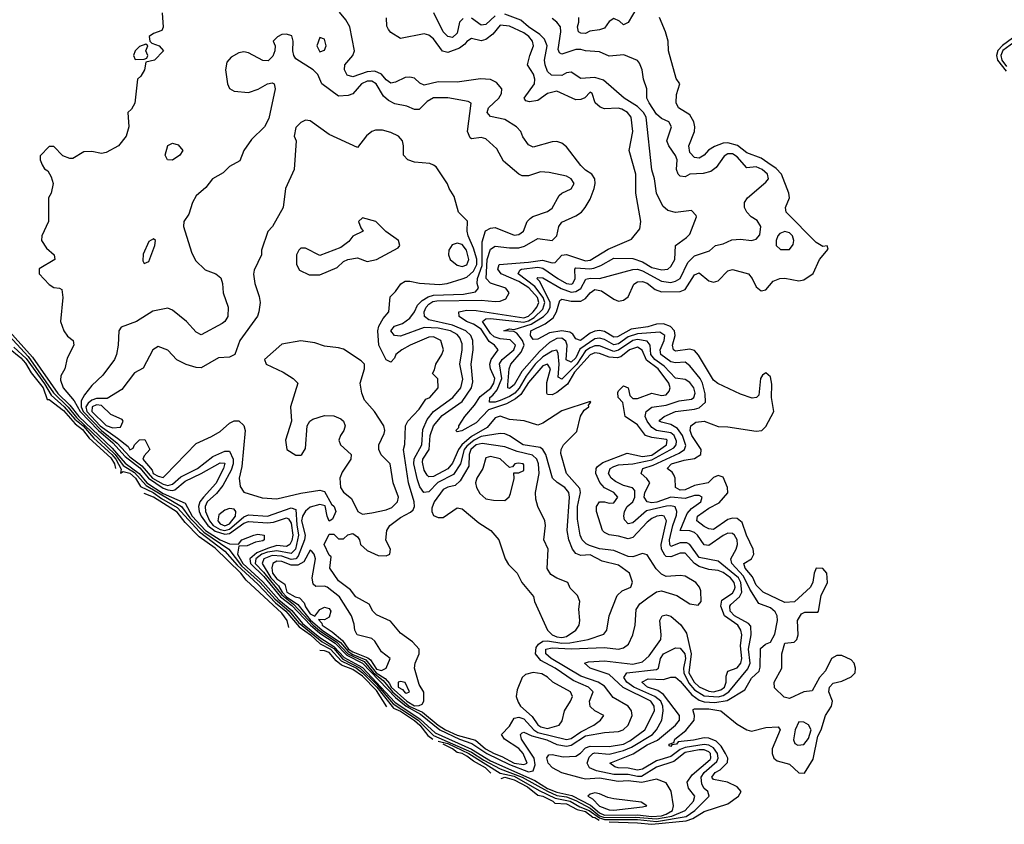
# Model space of a CAD drawing. Header units: inches. Extents: x 2601469 to 2753575, y 449403 to 582909.
# Tile 4 of 256: x 2634426 to 2638575, y 462692 to 466081. Entities that reach past the tile are written whole.
import ezdxf

# ---------------------------------------------------------------- set-up
doc = ezdxf.new("R2010")
doc.units = ezdxf.units.IN
doc.header["$MEASUREMENT"] = 0
doc.layers.add('C6436', color=7, linetype='Continuous')

msp = doc.modelspace()

# ---------------------------------------------------------------- linework, layer by layer
at = {"layer": 'C6436', "color": 4}
for points, elevation in [([(2637026.4, 466130), (2636990, 466069), (2636970, 466059), (2636953.8, 466073.8), (2636930, 466086), (2636910, 466072.7), (2636890, 466045.2), (2636870, 466037.6), (2636828.1, 466031.9), (2636810, 466022.7), (2636790, 466023.7), (2636781.2, 466030), (2636777.2, 466050), (2636782.7, 466070), (2636782, 466090)], 4), ([(2634366.1, 464766.1), (2634461.6, 464661.6), (2634568.6, 464508.6), (2634630, 464448.9), (2634665.6, 464405.6), (2634828, 464250), (2634862.5, 464202.5), (2634910, 464173.7), (2634958.8, 464118.8), (2635107.3, 464030), (2635142.9, 463982.9), (2635201.8, 463921.8), (2635306.9, 463850), (2635360.8, 463780.8), (2635439.7, 463710), (2635501.3, 463641.3), (2635561.4, 463590), (2635601.4, 463541.4), (2635700.5, 463460.5), (2635750, 463432.1), (2635787.7, 463387.7), (2635860.4, 463350), (2635930, 463282.3), (2636000, 463200), (2636104.9, 463130), (2636170, 463065.3), (2636330, 462996.3), (2636382.1, 462962.1), (2636450, 462925.6), (2636543.1, 462890), (2636650, 462831.2), (2636690, 462813.7), (2636730, 462807.2), (2636770, 462791.7), (2636830, 462760.6), (2636870, 462728.1), (2636890, 462721), (2637021.5, 462721.5), (2637110, 462714.4), (2637173.6, 462726.4), (2637230, 462749.4), (2637265.1, 462790), (2637271.1, 462810), (2637244.1, 462844.1), (2637239.5, 462870), (2637260.2, 462899.8), (2637335.3, 462964.7), (2637339, 462970), (2637337.3, 462990), (2637330, 462997.7), (2637310, 463005.6), (2637290, 463005.8), (2637230, 462994.5), (2637183.3, 462956.7), (2637110, 462932.5), (2637046.3, 462893.7), (2637030, 462893), (2636990, 462902), (2636930, 462902), (2636856.5, 462916.5), (2636827.3, 462930), (2636816.9, 462950), (2636825.3, 462974.7), (2636840.9, 462990), (2636850, 462992.7), (2636910, 462987.2), (2636970, 463002.4), (2637003.8, 463016.2), (2637092.1, 463070), (2637109.8, 463090), (2637132.3, 463130), (2637138, 463170), (2637136.5, 463190), (2637128, 463210), (2637102.3, 463230), (2637013.5, 463270), (2636984.2, 463290), (2636972.4, 463310), (2636984.5, 463330), (2637110, 463344), (2637118, 463350), (2637126.2, 463390), (2637138.7, 463410), (2637190, 463435.3), (2637210, 463433.4), (2637229.4, 463409.4), (2637231.8, 463390), (2637222.8, 463350), (2637224.1, 463330), (2637245.7, 463285.7), (2637270, 463258.3), (2637310, 463232.8), (2637370, 463228.4), (2637390, 463234), (2637414.4, 463250), (2637493.9, 463346.1), (2637503.7, 463370), (2637497.8, 463430), (2637508.7, 463490), (2637507, 463527), (2637497.3, 463537.3), (2637438.7, 463570), (2637420.3, 463590), (2637418.4, 463610), (2637422.6, 463617.4), (2637459.2, 463650), (2637469.8, 463670), (2637464.7, 463710), (2637454.5, 463730), (2637370, 463799.8), (2637290, 463815.6), (2637250.6, 463870.6), (2637237.5, 463877.5), (2637210, 463876.8), (2637170, 463862), (2637165.1, 463870), (2637164.8, 463890), (2637178.5, 463950), (2637194.1, 463994.1), (2637195.6, 464010), (2637188.5, 464028.4), (2637170, 464033.8), (2637151.8, 464031.8), (2637067.3, 464012.7), (2637010, 463961.3), (2636990, 463957), (2636974.9, 463974.9), (2636971.5, 463990), (2636974.3, 464010), (2636986.6, 464030), (2637010, 464050.5), (2637018.7, 464070), (2637017.8, 464097.8), (2637008.6, 464108.6), (2636970, 464118.9), (2636936.3, 464136.3), (2636918.9, 464150), (2636907.1, 464170), (2636914.3, 464190), (2636930, 464199.3), (2636950, 464206.2), (2637010.2, 464210.2), (2637090, 464226.5), (2637182.9, 464277.1), (2637192.7, 464290), (2637194.4, 464305.6), (2637184.5, 464330), (2637170, 464340.6), (2637110, 464350.7), (2637090, 464362.8), (2637069.8, 464390), (2637061.7, 464410), (2637066, 464430), (2637090, 464448.9), (2637150, 464457.2), (2637204.5, 464475.5), (2637257, 464483), (2637267.6, 464490), (2637272.6, 464507.4), (2637266.2, 464530), (2637250, 464552.6), (2637230, 464565.4), (2637190, 464571.3), (2637141.2, 464621.2), (2637102.4, 464650), (2637086, 464670), (2637082.4, 464710), (2637070, 464726.9), (2637030, 464733.6), (2637010, 464729.1), (2636950, 464689.1), (2636930, 464683.4), (2636870, 464707.3), (2636850, 464707.6), (2636830, 464699.2), (2636810, 464685.5), (2636774, 464630), (2636710, 464566.4), (2636695.6, 464575.6), (2636699.8, 464630), (2636695.3, 464675.3), (2636690, 464689.3), (2636670, 464684.4), (2636630, 464660.2), (2636598.4, 464630), (2636560.4, 464579.6), (2636531.2, 464528.8), (2636511.9, 464508.1), (2636490, 464493.2), (2636450, 464476.2), (2636429.9, 464469.9), (2636406, 464470), (2636406.6, 464490), (2636420.2, 464499.8), (2636437.7, 464522.3), (2636457.2, 464570), (2636448.4, 464631.6), (2636458.5, 464650), (2636508.5, 464690), (2636515.5, 464710), (2636492.7, 464732.7), (2636450, 464737.2), (2636424.9, 464744.9), (2636410, 464759.3), (2636376.3, 464810), (2636390, 464820.9), (2636410, 464822.5), (2636550, 464806.9), (2636570, 464812.1), (2636593.5, 464826.5), (2636630, 464861.2), (2636638.5, 464890), (2636631.6, 464910), (2636596.8, 464956.8), (2636526, 465010), (2636534.1, 465025.8), (2636541.2, 465030), (2636610, 465038), (2636630, 465034.5), (2636693.4, 464990), (2636730, 464969.4), (2636750, 464966.5), (2636756.3, 464970), (2636767.4, 464990), (2636766, 465030), (2636770, 465034.9), (2636829, 465031), (2636845.9, 465034.1), (2636874.7, 465045.3), (2636930, 465076.9), (2637010, 465074.2), (2637050, 465060.6), (2637090, 465036.8), (2637132.3, 465027.7), (2637157.2, 465030), (2637170, 465040.7), (2637187, 465070), (2637189.2, 465130), (2637236.6, 465163.4), (2637250, 465178), (2637278, 465250), (2637276.4, 465256.4), (2637256.4, 465276.4), (2637190, 465269.2), (2637157.5, 465277.5), (2637135.6, 465295.6), (2637109.6, 465350), (2637100.9, 465410), (2637090, 465448), (2637066.2, 465670), (2637054.5, 465690), (2637030, 465714.7), (2636972.7, 465750), (2636885.6, 465825.6), (2636850, 465836.9), (2636790, 465832.3), (2636750, 465859), (2636730, 465857.2), (2636710, 465845.1), (2636666.5, 465846.5), (2636650, 465862.7), (2636640.5, 465890), (2636637.7, 465910), (2636648.3, 465970), (2636638, 465998), (2636618, 466018), (2636569.7, 466050), (2636537.9, 466077.9), (2636470, 466103.8)], 12), ([(2634370, 464781.4), (2634479.9, 464659.9), (2634586.1, 464506.1), (2634636.5, 464456.5), (2634674.4, 464410), (2634815.6, 464275.6), (2634870, 464212.4), (2634929, 464170), (2634962.1, 464130), (2635030, 464084.9), (2635123.8, 464043.8), (2635152.1, 463990), (2635208.8, 463928.8), (2635270, 463890.7), (2635310, 463873.4), (2635347.7, 463872.3), (2635362, 463890), (2635413.2, 463910), (2635430, 463913.8), (2635456, 463910), (2635455.5, 463890), (2635450, 463886.2), (2635420.2, 463879.8), (2635385.1, 463865.1), (2635350, 463864), (2635343.5, 463830), (2635366.2, 463790), (2635450, 463713.6), (2635517.5, 463637.5), (2635572, 463592), (2635618.3, 463538.3), (2635690, 463478.8), (2635750, 463441.3), (2635793.8, 463393.8), (2635870, 463352.7), (2636006.6, 463206.6), (2636114.1, 463134.1), (2636176.6, 463076.6), (2636330, 463008.3), (2636410, 462959.1), (2636596.5, 462876.5), (2636650, 462842.8), (2636690, 462827.1), (2636752.9, 462812.9), (2636832.1, 462772.1), (2636870, 462740.7), (2636890, 462730.1), (2637030, 462731.2), (2637090, 462724.7), (2637130, 462727.9), (2637150, 462734), (2637176.5, 462750), (2637181, 462770), (2637171.7, 462831.7), (2637150, 462867), (2637110, 462882), (2637048.4, 462868.4), (2636990, 462874.5), (2636947.5, 462872.5), (2636870, 462886.9), (2636810, 462882.7), (2636794.1, 462885.9), (2636710, 462908.2), (2636671.1, 462930), (2636652.3, 462950), (2636648, 462972.1), (2636655.9, 462984.1), (2636670, 462985.3), (2636715.7, 462975.8), (2636770, 462979.3), (2636788.8, 462991.2), (2636810, 463013.4), (2636830, 463020.8), (2636910, 463020.2), (2636970, 463030.1), (2636996.7, 463043.3), (2637060.4, 463090), (2637100.9, 463170), (2637099.8, 463190), (2637085.4, 463210), (2636968.6, 463268.6), (2636910, 463323.5), (2636829.6, 463350), (2636805.6, 463370), (2636823.6, 463376.4), (2636890, 463381.1), (2637010, 463366), (2637050, 463376), (2637078.2, 463401.8), (2637127.6, 463470), (2637129.7, 463490.3), (2637123.5, 463550), (2637134, 463570), (2637150, 463574), (2637170, 463568.9), (2637212, 463532), (2637236.5, 463496.5), (2637255.4, 463410), (2637246.4, 463330), (2637268.2, 463290), (2637290, 463271.6), (2637330, 463253.1), (2637349.8, 463250.2), (2637381.2, 463258.8), (2637395.5, 463270), (2637403.1, 463290), (2637403.6, 463316.4), (2637410, 463336.4), (2637450, 463350.4), (2637465.4, 463370), (2637468.6, 463390), (2637463.4, 463443.4), (2637469.1, 463490), (2637465.5, 463510), (2637452.9, 463530), (2637395.6, 463570), (2637380.3, 463610), (2637384.4, 463635.6), (2637430, 463665.2), (2637438.5, 463681.5), (2637441, 463690), (2637436.8, 463710), (2637421.4, 463730), (2637390, 463752.3), (2637370, 463760.3), (2637330, 463765.6), (2637290, 463778.2), (2637269.8, 463790), (2637230, 463833.5), (2637210, 463834), (2637170, 463818), (2637150, 463820.3), (2637144.9, 463824.9), (2637131.3, 463850), (2637129.1, 463870), (2637151.7, 463970), (2637141.2, 463990), (2637130, 463993.1), (2637111.3, 463990), (2637090, 463979.7), (2637070, 463964.2), (2637010, 463900.5), (2636990, 463894), (2636950, 463905.8), (2636910, 463911.5), (2636890, 463920.7), (2636882.4, 463930), (2636856.9, 464010), (2636856.2, 464030), (2636870, 464050.4), (2636890, 464050.5), (2636910, 464044.4), (2636930, 464046.4), (2636946.6, 464070), (2636929.2, 464090), (2636890, 464109.5), (2636870.8, 464130.8), (2636854, 464170), (2636855.1, 464190), (2636861.1, 464198.9), (2636884, 464216), (2636985.4, 464254.6), (2637050, 464240.7), (2637090, 464247), (2637152.1, 464290), (2637154, 464310), (2637150, 464313.1), (2637090, 464320.9), (2637062.7, 464330), (2637030, 464374.7), (2636977.6, 464410), (2636968.1, 464468.1), (2636947.8, 464490), (2636946, 464510), (2636950, 464517.3), (2636970, 464538), (2636990, 464530.7), (2636997.3, 464497.3), (2637010, 464484.9), (2637030, 464484.9), (2637090, 464507.4), (2637130, 464498.5), (2637150, 464500.3), (2637163.6, 464516.4), (2637166.6, 464530), (2637161.1, 464550), (2637117.1, 464610), (2637067.3, 464647.3), (2637048.9, 464688.9), (2637030, 464701.4), (2636995.3, 464690), (2636958.7, 464661.3), (2636944.2, 464655.8), (2636910, 464658.7), (2636870, 464674.6), (2636850, 464677), (2636830, 464669), (2636763.3, 464596.7), (2636734.8, 464545.2), (2636690, 464510.9), (2636670, 464500.4), (2636650, 464502.7), (2636647.3, 464507.3), (2636647.8, 464552.2), (2636662.6, 464610), (2636650, 464629.6), (2636630, 464622.6), (2636570, 464552), (2636537.4, 464502.6), (2636515.8, 464484.2), (2636477.6, 464462.4), (2636402, 464438), (2636350, 464382.8), (2636289.7, 464349.7), (2636270, 464344.5), (2636264.5, 464350), (2636277.2, 464362.8), (2636276.9, 464370), (2636302.3, 464410), (2636343.1, 464456.9), (2636366, 464494), (2636410.8, 464529.2), (2636424.6, 464550), (2636427.7, 464570), (2636409.8, 464610), (2636406.8, 464630), (2636412.9, 464650), (2636442.4, 464690), (2636426.3, 464710), (2636405, 464725), (2636370, 464777), (2636338.9, 464798.9), (2636308.7, 464810), (2636277.3, 464830), (2636276.9, 464850), (2636310, 464857), (2636350, 464855.7), (2636550, 464825.4), (2636570, 464832.2), (2636589.1, 464850), (2636604.8, 464870), (2636613.2, 464890), (2636607.7, 464910), (2636571.7, 464951.7), (2636530, 464978.5), (2636455.1, 465010), (2636441.1, 465030), (2636446.2, 465050), (2636570, 465059.2), (2636628.5, 465068.5), (2636670, 465056.4), (2636682, 465058), (2636710, 465088.4), (2636730, 465091.1), (2636810, 465065.6), (2636830, 465067.3), (2636905.6, 465114.4), (2637004.1, 465155.9), (2637039.6, 465200.4), (2637043.7, 465230), (2637022.9, 465350), (2637022, 465430), (2636994.5, 465530), (2637009.7, 465610), (2637003, 465670), (2636987.8, 465690), (2636963.7, 465703.7), (2636948, 465708), (2636890, 465704.5), (2636871.9, 465711.9), (2636851.6, 465730), (2636839, 465770), (2636830, 465776), (2636808, 465752), (2636790, 465744.5), (2636770, 465742.9), (2636690, 465779.7), (2636650.8, 465770), (2636610, 465740.5), (2636574.2, 465734.2), (2636559.3, 465739.3), (2636552.3, 465750), (2636594.7, 465810), (2636596.4, 465830), (2636590.8, 465850.8), (2636566, 465890), (2636575.1, 465930), (2636591.1, 465970), (2636587.3, 465990), (2636570.9, 466010), (2636550, 466024.8), (2636490, 466053.5), (2636450, 466056.9), (2636419.7, 466020.3), (2636390, 465997.6), (2636370, 465991.8), (2636330, 466000.9), (2636310, 465989.3), (2636302.3, 465977.7), (2636279.4, 465960.6), (2636230, 465942.9), (2636207.8, 465947.8), (2636170, 465999.3), (2636150, 466015.1), (2636130, 466020.9), (2636030, 466001.2), (2635990, 466027.3), (2635979.7, 466039.7), (2635973.3, 466053.3), (2635971.1, 466088.9)], 16), ([(2635026.8, 466110), (2635031.1, 466048.9), (2635024.7, 466035.3), (2634990, 466022), (2634972, 466010), (2634974, 465990), (2634982, 465982), (2635014, 465970), (2635032, 465950), (2634994, 465910), (2634958, 465902), (2634951.3, 465868.7), (2634936.9, 465843.1), (2634922, 465830), (2634911.6, 465728.4), (2634896.9, 465703.1), (2634882, 465690), (2634886, 465630), (2634874, 465590), (2634842.8, 465550), (2634790, 465521.2), (2634770, 465517.2), (2634730, 465525.2), (2634696, 465524), (2634650, 465495.3), (2634636.4, 465496.4), (2634607.3, 465507.3), (2634570, 465546), (2634550, 465546), (2634512.7, 465507.3), (2634512, 465490), (2634521, 465470), (2634530, 465452), (2634544.7, 465444.7), (2634558.8, 465418.8), (2634566.8, 465390), (2634558.8, 465350), (2634546.8, 465330), (2634546.8, 465230), (2634519.1, 465170), (2634517.3, 465150), (2634539, 465119), (2634571, 465090), (2634574, 465070), (2634508.2, 465031.8), (2634507.3, 465010), (2634550, 464965.5), (2634570, 464953), (2634594, 464950), (2634603.6, 464943.6), (2634607.3, 464910), (2634598, 464810), (2634611.3, 464770), (2634627.1, 464747.1), (2634651.3, 464730), (2634654, 464710), (2634625.4, 464654.6), (2634616, 464610), (2634599.8, 464580.2), (2634597.3, 464562.7), (2634608.4, 464530), (2634654.7, 464474.7), (2634680.2, 464430), (2634758, 464350), (2634818.8, 464298.8), (2634870, 464240.4), (2634932.7, 464192.7), (2634969.2, 464149.2), (2635030, 464108), (2635050, 464100.1), (2635070, 464097.1), (2635079, 464101), (2635123.1, 464136.9), (2635190.7, 464169.2), (2635270, 464214.9), (2635290, 464212.4), (2635284.6, 464190), (2635252.7, 464127.3), (2635199.8, 464070), (2635185.5, 464050), (2635178.8, 464030), (2635181.5, 464010), (2635190.7, 463990), (2635218.1, 463950), (2635250, 463927.2), (2635290, 463913.3), (2635310, 463916.8), (2635370, 463959.8), (2635390, 463966.9), (2635470, 463961.3), (2635495.5, 463964.5), (2635550, 463982.6), (2635558.5, 463978.5), (2635570, 463960.7), (2635576.2, 463910), (2635573, 463887), (2635564.6, 463870), (2635550, 463861.5), (2635510, 463865.6), (2635470, 463854.2), (2635424.5, 463835.5), (2635395.6, 463810), (2635398.1, 463790), (2635455.2, 463735.2), (2635525.5, 463650), (2635573.2, 463613.2), (2635650.9, 463530), (2635690, 463497.5), (2635755.4, 463455.4), (2635804.4, 463404.4), (2635871.1, 463371.1), (2636010, 463225.8), (2636054.1, 463190), (2636115.5, 463155.5), (2636196.9, 463090), (2636279.4, 463050), (2636331.7, 463031.7), (2636394.5, 462990), (2636490, 462943.5), (2636570, 462913.2), (2636590, 462917.8), (2636597.9, 462942.1), (2636594.1, 462970), (2636540.4, 463050), (2636536.2, 463070), (2636543.1, 463076.9), (2636550, 463080.3), (2636584, 463064), (2636647.3, 463047.3), (2636690, 463028.4), (2636730, 463021.5), (2636750, 463025.9), (2636810, 463064), (2636890, 463078.9), (2636950, 463082.5), (2636969.6, 463090), (2636990.7, 463110), (2637006.4, 463150), (2637004.4, 463170), (2636990, 463189.6), (2636926.5, 463226.5), (2636890, 463273.7), (2636864, 463290), (2636790, 463316.3), (2636665.4, 463390), (2636642.7, 463410), (2636643.5, 463430), (2636670, 463435.3), (2636750, 463430.7), (2636890, 463436.3), (2636950, 463429.4), (2636970, 463434.6), (2636991.3, 463450), (2637009.3, 463489.3), (2637019.6, 463530), (2637023.5, 463596.5), (2637040, 463620), (2637073.6, 463646.4), (2637110, 463670.4), (2637130, 463675.8), (2637195.9, 463655.9), (2637250, 463620.2), (2637284.7, 463615.3), (2637297.3, 463630), (2637295.9, 463675.9), (2637291.2, 463691.2), (2637275.4, 463710), (2637230, 463736.4), (2637210, 463740.4), (2637150, 463735.4), (2637130, 463745.6), (2637108.3, 463768.3), (2637070, 463826.6), (2637050, 463832.1), (2637010, 463818.2), (2636990, 463819.8), (2636930, 463844.8), (2636870, 463852.5), (2636826.5, 463866.5), (2636812.8, 463872.8), (2636796, 463890), (2636787.6, 463910), (2636777.2, 463977.2), (2636776.5, 464030), (2636788.8, 464090), (2636786.1, 464106.1), (2636729.7, 464170), (2636705.8, 464254.2), (2636707.3, 464270), (2636718, 464290), (2636773.2, 464346.8), (2636789.8, 464410.2), (2636804.2, 464435.8), (2636824, 464450), (2636823.1, 464456.9), (2636833.2, 464470), (2636830, 464472.3), (2636710, 464433.5), (2636630, 464381.2), (2636610, 464373.2), (2636551.6, 464391.6), (2636490, 464397.2), (2636451, 464411), (2636430, 464403.5), (2636396.5, 464363.5), (2636330, 464325.4), (2636288.8, 464290), (2636274.5, 464270), (2636250, 464212.8), (2636230.7, 464189.3), (2636170, 464157.2), (2636150, 464155.6), (2636142.8, 464162.8), (2636130, 464182.7), (2636122.7, 464217.3), (2636124.5, 464230), (2636151.7, 464270), (2636155.4, 464330), (2636169.8, 464370), (2636206.5, 464413.5), (2636290, 464472.8), (2636329.8, 464530), (2636335.3, 464555.3), (2636328.7, 464630), (2636337.6, 464690), (2636335.1, 464730), (2636327.7, 464750), (2636306.2, 464770), (2636250, 464793.9), (2636150, 464816.2), (2636132.1, 464830), (2636129.8, 464850), (2636138.3, 464870), (2636150, 464882.2), (2636166.9, 464893.1), (2636183.3, 464896.7), (2636370, 464899.8), (2636430, 464894.4), (2636450, 464895.8), (2636474.7, 464905.3), (2636488, 464930), (2636474.7, 464950), (2636410.5, 464970.5), (2636391.9, 464990), (2636396.1, 465070), (2636410, 465114), (2636430, 465126.3), (2636490, 465119.1), (2636530, 465119.7), (2636553, 465127), (2636610, 465158.9), (2636670, 465150.4), (2636689.6, 465170), (2636698.4, 465210), (2636710, 465227.3), (2636770, 465254), (2636793.2, 465270), (2636809.2, 465290), (2636830, 465324.7), (2636847.3, 465370), (2636851.5, 465390), (2636849.5, 465410), (2636837.2, 465430), (2636810, 465446.6), (2636790, 465466), (2636730, 465545.1), (2636710, 465561.1), (2636690, 465567.1), (2636670, 465565.7), (2636590, 465544), (2636570, 465554), (2636546.7, 465586.7), (2636537.6, 465610), (2636519.5, 465630), (2636470, 465660.5), (2636410, 465673.3), (2636395.8, 465690), (2636401.1, 465710), (2636444.4, 465750), (2636456.4, 465770), (2636457.7, 465790), (2636435.9, 465815.9), (2636410, 465828.6), (2636368.2, 465831.8), (2636270, 465816.9), (2636190, 465818.9), (2636130, 465805.4), (2636112.8, 465812.8), (2636090, 465834.5), (2636070, 465838.4), (2636050, 465837.6), (2636010, 465816.9), (2635990, 465813.6), (2635970, 465827.6), (2635950, 465851.1), (2635923.1, 465863.1), (2635890, 465861.4), (2635830, 465840.4), (2635806.3, 465846.3), (2635794.3, 465870), (2635796.3, 465890), (2635829.6, 465930), (2635836.9, 465950), (2635817.6, 466050), (2635800.1, 466080.1), (2635772.9, 466112.9)], 24), ([(2636294.1, 466085.9), (2636279.1, 466070), (2636270, 466023.7), (2636250, 466005.7), (2636230, 466009.7), (2636211.1, 466030), (2636170.8, 466110)], 12), ([(2636430, 466097.4), (2636390, 466061), (2636370, 466058), (2636330, 466087.1)], 12), ([(2636910, 462701.9), (2637030, 462698.7), (2637090, 462692), (2637234.1, 462705.9), (2637263.3, 462716.7), (2637310, 462746.2), (2637410, 462778.3), (2637455.1, 462810), (2637466, 462830), (2637449.2, 462850), (2637409, 462870), (2637350, 462880.7), (2637342.4, 462890), (2637356.2, 462910), (2637378, 462922), (2637408.5, 462951.6), (2637409.8, 462970), (2637400.4, 462990), (2637381.6, 463021.6), (2637361.7, 463041.7), (2637330, 463054.7), (2637310, 463055.6), (2637266, 463046), (2637200.7, 463039.3), (2637193.4, 463030), (2637174, 463026), (2637170, 463019), (2637162.7, 463022.7), (2637162.7, 463030), (2637183.1, 463036.9), (2637187, 463050), (2637232.7, 463087.3), (2637268.3, 463130), (2637269.7, 463150), (2637263.7, 463170), (2637264.1, 463175.9), (2637270, 463178.8), (2637330, 463178.9), (2637380.7, 463170), (2637450, 463113.7), (2637490, 463090.4), (2637510, 463084.4), (2637570, 463099.5), (2637622, 463102), (2637630.7, 463090), (2637597.4, 463010), (2637597, 462990), (2637604.4, 462970), (2637618.7, 462958.7), (2637670, 462944.9), (2637710, 462908.2), (2637733.1, 462906.9), (2637770, 462966.8), (2637790, 463063), (2637803.1, 463090), (2637821.3, 463150), (2637847.6, 463190), (2637851.3, 463210), (2637836.2, 463250), (2637838, 463270), (2637853.8, 463286.2), (2637890, 463294.9), (2637930, 463313.1), (2637946.9, 463330), (2637948.8, 463350), (2637942, 463370), (2637930, 463385.3), (2637890, 463402.2), (2637870, 463402.2), (2637846.7, 463390), (2637822.3, 463337.7), (2637796.3, 463310), (2637766, 463254), (2637730, 463249.6), (2637670, 463222.4), (2637647.6, 463227.6), (2637606.9, 463266.9), (2637605.1, 463290), (2637638.4, 463350), (2637637.6, 463410), (2637650, 463454.8), (2637690, 463458.8), (2637701.2, 463470), (2637706, 463490), (2637704.5, 463550), (2637721.2, 463578.8), (2637735.1, 463584.9), (2637790, 463585.5), (2637793, 463590), (2637804, 463656), (2637830.8, 463710), (2637827.3, 463750), (2637810, 463769.5), (2637782.8, 463770), (2637773.4, 463750), (2637768.6, 463711.4), (2637759.1, 463690), (2637690.5, 463629.5), (2637650, 463626.3), (2637559.7, 463670), (2637530, 463699.6), (2637514, 463734), (2637483.9, 463770), (2637477.6, 463790), (2637510, 463810.5), (2637520.4, 463830), (2637517.4, 463850), (2637489.2, 463909.2), (2637470, 463962.9), (2637450, 463979.7), (2637430, 463981.3), (2637410, 463975.1), (2637350, 463933.6), (2637330, 463936.3), (2637310, 463945.7), (2637279.7, 463970), (2637282, 463990), (2637330, 464024), (2637373.6, 464046.4), (2637410, 464087.3), (2637409.2, 464110), (2637390, 464154), (2637370, 464161.2), (2637350, 464153.2), (2637326.8, 464130), (2637270, 464118.4), (2637230, 464101.2), (2637210, 464099.3), (2637189.8, 464110), (2637188.4, 464150), (2637183.1, 464163.1), (2637175.2, 464175.2), (2637155.1, 464190), (2637173.2, 464210), (2637226.1, 464226.1), (2637270, 464232.9), (2637295.8, 464250), (2637298.3, 464270), (2637258.5, 464330), (2637251.3, 464350), (2637254, 464370), (2637274.8, 464385.3), (2637310, 464390.3), (2637370, 464366.7), (2637410, 464366.4), (2637530, 464348), (2637553.2, 464350), (2637570, 464366.8), (2637603.6, 464430), (2637594.5, 464490), (2637595.1, 464544.9), (2637590, 464576.2), (2637570, 464593.3), (2637556.4, 464583.6), (2637548.5, 464570), (2637541, 464499), (2637530.9, 464489.1), (2637513.4, 464486.6), (2637463.3, 464503.3), (2637367.9, 464547.9), (2637350, 464562.9), (2637287.2, 464667.2), (2637270, 464687), (2637250, 464692.6), (2637190, 464684.4), (2637181.6, 464690), (2637177.3, 464710), (2637188.7, 464750), (2637185.7, 464770), (2637168.3, 464788.3), (2637139.6, 464799.6), (2637110, 464798.8), (2637073.4, 464786.6), (2637003.2, 464776.8), (2636945, 464745), (2636930, 464743.5), (2636890, 464768), (2636870, 464771.8), (2636850, 464768.9), (2636830, 464759.7), (2636789.8, 464729.8), (2636770, 464736.2), (2636756.8, 464756.8), (2636744.9, 464764.9), (2636710, 464770.9), (2636658.9, 464761.1), (2636610, 464735.1), (2636590, 464734), (2636578, 464750), (2636580.5, 464770), (2636639.7, 464800.3), (2636674.5, 464825.4), (2636688.7, 464850), (2636701.7, 464898.3), (2636710, 464903), (2636750, 464894.9), (2636790, 464895.6), (2636810, 464906.7), (2636830, 464930.4), (2636850, 464944.2), (2636878, 464938), (2636930, 464903), (2636950, 464895.5), (2636970, 464899.1), (2636990, 464914), (2637013.7, 464966.3), (2637030, 464976.9), (2637050, 464978), (2637070, 464971.3), (2637104.1, 464944.1), (2637130, 464934.7), (2637210, 464936.5), (2637230, 464944.9), (2637270, 465006), (2637290, 465014), (2637330, 464980.5), (2637350, 464974.9), (2637370, 464980.5), (2637410, 465023.1), (2637430, 465028.7), (2637497.3, 465010), (2637513.4, 464990), (2637530, 464956), (2637550, 464938.8), (2637570, 464942.8), (2637601.3, 464978.7), (2637629.7, 464990.3), (2637650, 464992), (2637710, 464981), (2637730, 464984.7), (2637770, 465011), (2637797, 465070), (2637833.6, 465113.6), (2637828.4, 465128.4), (2637810, 465126), (2637782, 465142), (2637656, 465270), (2637652.7, 465290), (2637669.4, 465330), (2637667.8, 465350), (2637635.9, 465430), (2637613.3, 465453.3), (2637578.2, 465478.2), (2637550, 465497.1), (2637490, 465519.2), (2637450.6, 465550.6), (2637410, 465562.5), (2637390, 465560.9), (2637354, 465546), (2637329.1, 465530.9), (2637310, 465509.5), (2637290, 465497), (2637270, 465499.5), (2637250, 465521.2), (2637246.3, 465550), (2637269.6, 465610), (2637271.8, 465630), (2637267.6, 465650), (2637250, 465679.5), (2637202.7, 465710), (2637191.8, 465730), (2637194.5, 465765.5), (2637208, 465810), (2637192.9, 465832.9), (2637159.5, 465950), (2637158.4, 465990), (2637147.3, 466030), (2637122, 466090)], 4), ([(2636190, 463041.7), (2636230, 463031.9), (2636318.2, 462990), (2636450, 462906.9), (2636510, 462894.1), (2636614.4, 462834.4), (2636682.5, 462802.5), (2636745.2, 462790), (2636786.2, 462766.2), (2636825.7, 462750), (2636870, 462718.6), (2636890, 462711.9), (2637030, 462711.5), (2637110, 462703.4), (2637235, 462725), (2637271.6, 462750), (2637332, 462810), (2637325.6, 462830), (2637310, 462843), (2637300.4, 462860.4), (2637297.7, 462890), (2637310.7, 462910), (2637363.6, 462956.4), (2637369.1, 462970), (2637366.5, 462990), (2637350, 463014.3), (2637330, 463025.2), (2637310, 463028.3), (2637230, 463015.4), (2637210, 463006.4), (2637170, 462977.2), (2637110, 462959.5), (2637050, 462924.8), (2637030, 462919.8), (2636990, 462927.9), (2636948, 462930), (2636933.8, 462933.8), (2636913.2, 462950), (2637011.9, 462988.1), (2637070, 463026.5), (2637113.4, 463046.6), (2637189.6, 463110), (2637207, 463130), (2637207, 463150), (2637139, 463239), (2637114.8, 463254.8), (2637071.8, 463270), (2637047.3, 463290), (2637074.9, 463305.1), (2637138.8, 463301.2), (2637170, 463311), (2637190, 463311), (2637210, 463294.6), (2637257.9, 463237.9), (2637290, 463214.3), (2637310, 463208.1), (2637354.8, 463205.2), (2637407, 463213), (2637482, 463258), (2637510, 463307.7), (2637542.5, 463337.5), (2637546.3, 463353.7), (2637547.4, 463432.6), (2637569, 463450), (2637590, 463459.3), (2637607.9, 463492.1), (2637619.8, 463550), (2637617.7, 463570), (2637610, 463586.6), (2637590, 463603), (2637541.2, 463621.2), (2637502.3, 463682.3), (2637476.6, 463736.6), (2637427, 463790), (2637423.1, 463810), (2637446, 463850), (2637451.5, 463870), (2637449.6, 463890), (2637438.4, 463910), (2637430, 463916.3), (2637410, 463917.7), (2637390, 463908.3), (2637330, 463865.6), (2637310, 463869.5), (2637282.4, 463910), (2637270, 463920.5), (2637250, 463928.3), (2637209.8, 463929.8), (2637238.9, 464001.1), (2637257.4, 464022.6), (2637296.9, 464050), (2637302.7, 464070), (2637290, 464076.9), (2637270, 464076.4), (2637230, 464063.9), (2637170, 464069.8), (2637111.6, 464048.4), (2637090, 464046.5), (2637069.6, 464050), (2637057.2, 464070), (2637060.8, 464090), (2637081.6, 464130), (2637068.6, 464148.6), (2637044.5, 464170), (2637051.5, 464190), (2637095.2, 464204.8), (2637205.6, 464254.4), (2637228.2, 464270), (2637233.3, 464286.7), (2637218.5, 464330), (2637198.5, 464358.5), (2637170, 464375.8), (2637130, 464385.1), (2637120.9, 464390), (2637124.4, 464395.6), (2637142, 464410), (2637190, 464431.1), (2637270, 464439.6), (2637290, 464445.7), (2637316.2, 464470), (2637314.5, 464505.5), (2637303.5, 464550), (2637294, 464570), (2637250, 464622.9), (2637230, 464638.7), (2637190, 464635.1), (2637170, 464639.2), (2637128.5, 464670), (2637124.8, 464690), (2637141.7, 464730), (2637144.7, 464750), (2637123.9, 464763.9), (2637030, 464757.9), (2636990, 464744.9), (2636950, 464715.9), (2636930, 464711.3), (2636890, 464733.8), (2636870, 464739.1), (2636850, 464736.3), (2636786.7, 464693.3), (2636770, 464656.3), (2636750, 464638.4), (2636728.7, 464648.7), (2636732.8, 464710), (2636727.3, 464727.3), (2636710, 464739.4), (2636690, 464738.3), (2636659.1, 464720.9), (2636616.5, 464683.5), (2636541.4, 464598.6), (2636510, 464542.6), (2636490, 464527.4), (2636483.7, 464530), (2636483.3, 464543.3), (2636488.7, 464610), (2636495.1, 464630), (2636539.8, 464680.2), (2636551.8, 464710), (2636545, 464730), (2636520.6, 464760.6), (2636507.6, 464767.6), (2636466, 464770), (2636490, 464778), (2636510, 464776.3), (2636581.6, 464798.4), (2636633.1, 464830), (2636651.8, 464848.2), (2636661.1, 464870), (2636661.6, 464890), (2636618, 464978), (2636605.6, 464990), (2636610, 464995.5), (2636630, 464992.9), (2636708.4, 464948.4), (2636750, 464933.2), (2636770, 464935.9), (2636790, 464948.9), (2636812.1, 464987.9), (2636830, 464992.4), (2636870, 464990.3), (2637010, 465028.9), (2637030, 465030.2), (2637050, 465022.4), (2637130, 464979), (2637170, 464974.4), (2637190, 464979.6), (2637208.8, 464991.2), (2637242.3, 465057.7), (2637270, 465085.7), (2637332.3, 465107.7), (2637358, 465130), (2637390, 465136), (2637426.8, 465153.2), (2637463.3, 465156.7), (2637510, 465150.4), (2637530, 465156.3), (2637545.6, 465174.4), (2637549.6, 465210), (2637534.1, 465234.2), (2637509.2, 465250), (2637489.6, 465269.6), (2637480.9, 465290), (2637480.9, 465310), (2637493.2, 465330), (2637570, 465396), (2637581.2, 465410), (2637578, 465430), (2637555.1, 465450), (2637530, 465460.5), (2637490, 465457.2), (2637450, 465503), (2637430, 465515.1), (2637410, 465515.8), (2637394.6, 465505.4), (2637361.7, 465458.3), (2637338.7, 465441.3), (2637306.5, 465433.5), (2637250.4, 465429.6), (2637230, 465419), (2637210, 465421.2), (2637201.2, 465430), (2637194, 465450), (2637196.2, 465490), (2637190, 465508.7), (2637161.2, 465550), (2637153.2, 465570), (2637172.3, 465630), (2637161.2, 465650), (2637130, 465664.5), (2637110, 465682), (2637078.4, 465730), (2637069.5, 465750), (2637069.3, 465790), (2637055.1, 465830), (2637049.3, 465869.3), (2637038, 465898), (2637028.9, 465908.9), (2636972, 465932), (2636910, 465927.3), (2636870, 465945.1), (2636810, 465949.6), (2636790, 465955.1), (2636770, 465955.1), (2636710, 465935.6), (2636701, 465941), (2636694.9, 465954.9), (2636706, 466030), (2636704.5, 466050), (2636689.5, 466070), (2636670, 466085.6)], 8), ([(2638610, 466002.1), (2638568.4, 465971.6), (2638548.8, 465951.2), (2638542.2, 465930), (2638546.7, 465910), (2638583.8, 465863.8)], 4), ([(2638615.8, 465984.2), (2638569.8, 465950.2), (2638561.2, 465930), (2638564.9, 465910), (2638584.1, 465884.1)], 8), ([(2634378.4, 464698.4), (2634430, 464656.2), (2634450, 464633.9), (2634473.9, 464593.9), (2634524, 464530), (2634541.7, 464481.7), (2634550, 464480.7), (2634610, 464434.2), (2634658.9, 464378.9), (2634690, 464355), (2634718.8, 464318.8), (2634810, 464234.8), (2634826, 464210), (2634830.1, 464189.9)], 4), ([(2634401.4, 464701.4), (2634453, 464653), (2634530, 464547.2), (2634558.9, 464498.9), (2634613.5, 464450), (2634658.3, 464398.3), (2634693.1, 464370), (2634738.7, 464318.7), (2634813.9, 464250), (2634830.7, 464230), (2634852.8, 464187.2), (2634850.6, 464170.6), (2634862.3, 464177.7), (2634890, 464170.9), (2634914.5, 464150), (2634935.2, 464115.2), (2634987.8, 464090), (2635023.6, 464063.6), (2635090, 464025.9), (2635183.2, 463923.2), (2635290, 463841.9), (2635342.8, 463782.8), (2635430, 463703.1), (2635504.1, 463624.1), (2635546.8, 463590), (2635603, 463523), (2635651.5, 463490), (2635692, 463452), (2635735.7, 463430), (2635780.7, 463380.7), (2635845.1, 463350), (2635870, 463330.3), (2635931.5, 463270), (2636001.6, 463181.6), (2636030, 463168.4), (2636090, 463129.1), (2636112.8, 463110), (2636146.1, 463066.1), (2636166.3, 463050)], 8), ([(2635559.5, 463520.5), (2635553.7, 463550), (2635530, 463581.1), (2635380.6, 463720.6), (2635357.9, 463750), (2635250, 463854.5), (2635182, 463902), (2635123.3, 463963.3), (2635090, 464005.9), (2634989.1, 464070), (2634950, 464085)], 4), ([(2635973.2, 463186.8), (2635930, 463255.3), (2635870, 463315.9), (2635830, 463343.6), (2635782.7, 463362.7), (2635759.9, 463379.9), (2635730, 463415.7), (2635710, 463423), (2635690, 463423.6)], 4), ([(2636412, 462908), (2636389.2, 462930), (2636337.9, 462957.9), (2636310, 462979.1), (2636290, 462990.7), (2636270, 462994.7), (2636250, 463010.1), (2636210, 463029.2)], 4), ([(2636455.3, 462884.7), (2636470, 462890.8), (2636510, 462879), (2636566, 462850), (2636610, 462814.3), (2636630, 462810.9), (2636673.1, 462790), (2636681.6, 462781.6), (2636730, 462778.7), (2636774.7, 462754.7), (2636810, 462745.7), (2636841.6, 462721.6), (2636850, 462721.3), (2636868.3, 462710)], 4)]:
    msp.add_lwpolyline(points, dxfattribs=dict(at, elevation=elevation))
for points, elevation in [([(2635550, 466019), (2635530, 466018), (2635511.6, 466008.4), (2635494, 465990), (2635502, 465970), (2635501, 465950), (2635493.2, 465926.8), (2635472.8, 465907.2), (2635450, 465909.3), (2635390, 465940.9), (2635370, 465945.1), (2635350, 465941.6), (2635317.7, 465922.2), (2635298.3, 465901.7), (2635293.4, 465870), (2635301.3, 465810), (2635310, 465790.8), (2635330, 465779.1), (2635390, 465773.4), (2635431.4, 465788.6), (2635470, 465810.7), (2635490, 465814.8), (2635498, 465810), (2635502.8, 465790), (2635475.3, 465664.7), (2635458, 465630), (2635403.4, 465576.6), (2635371, 465530), (2635353.4, 465486.6), (2635310, 465462), (2635283.8, 465436.2), (2635238.8, 465410), (2635210, 465374), (2635170, 465339), (2635154, 465310), (2635138.8, 465261.2), (2635118, 465230), (2635116, 465210), (2635150, 465102), (2635166.2, 465066.2), (2635207.5, 465027.5), (2635252, 465010), (2635273.4, 464993.4), (2635280.7, 464970), (2635283.8, 464930), (2635304.4, 464870), (2635303, 464830), (2635290.3, 464809.7), (2635279, 464801), (2635190, 464754), (2635170, 464765.2), (2635129.3, 464810), (2635070, 464857.2), (2635050, 464865.2), (2634987.1, 464852.9), (2634918, 464810), (2634854, 464786), (2634844, 464770), (2634840.5, 464710), (2634834, 464670), (2634824.9, 464650), (2634776.1, 464583.9), (2634730, 464539.3), (2634699.3, 464500.7), (2634684.9, 464475.1), (2634684.4, 464450), (2634693.3, 464430), (2634770, 464350.8), (2634837.2, 464297.2), (2634890, 464238.9), (2634941.1, 464201.1), (2634985, 464150), (2635030, 464124.8), (2635050, 464119.1), (2635070, 464124.7), (2635104.7, 464155.3), (2635175.4, 464190), (2635239.6, 464240.4), (2635290, 464263.6), (2635310, 464263.7), (2635326, 464230), (2635325.3, 464210), (2635317.1, 464182.9), (2635281.4, 464118.6), (2635255.1, 464085), (2635216.5, 464050), (2635207.8, 464030), (2635209.4, 464010), (2635225.3, 463970), (2635241.2, 463950), (2635270, 463933.5), (2635290.3, 463929.7), (2635310, 463935), (2635370, 463987.3), (2635390, 463994.7), (2635469.8, 463990.2), (2635570, 464024.7), (2635590, 464018), (2635593.6, 463953.6), (2635601.1, 463910), (2635587.7, 463850), (2635570, 463833), (2635510, 463843.5), (2635470, 463837.9), (2635446, 463830), (2635420.8, 463810), (2635418.2, 463790), (2635453.8, 463753.8), (2635530, 463657.8), (2635579.4, 463619.4), (2635662.3, 463530), (2635690, 463506.3), (2635760.7, 463460.7), (2635809.3, 463409.3), (2635877.1, 463377.1), (2635917.1, 463330), (2635957.6, 463297.6), (2635996.8, 463250), (2636067.4, 463190), (2636123.9, 463163.9), (2636189.6, 463110), (2636221, 463090), (2636270, 463067.4), (2636346.5, 463046.5), (2636389.4, 463010), (2636426, 462990), (2636458.2, 462978.2), (2636509.1, 462950), (2636550, 462943.8), (2636565.1, 462950), (2636548, 462990), (2636530, 463010.9), (2636469.3, 463050), (2636456, 463070), (2636490, 463105.5), (2636510, 463139.1), (2636530, 463143.1), (2636550, 463135.5), (2636592.2, 463090), (2636610, 463078.9), (2636730, 463048.7), (2636750, 463052.9), (2636790, 463081.8), (2636846, 463110), (2636874, 463130), (2636888, 463150), (2636849.4, 463169.4), (2636830, 463188.7), (2636827.3, 463210), (2636842, 463250), (2636822.7, 463270), (2636757.8, 463297.8), (2636682.4, 463350), (2636622.1, 463382.1), (2636599.8, 463410), (2636603.1, 463436.9), (2636612.4, 463450), (2636630, 463462.6), (2636650, 463465), (2636710, 463454.6), (2636744.2, 463455.8), (2636822, 463470), (2636887.8, 463492.2), (2636900.7, 463510), (2636909.5, 463570), (2636944.4, 463655.6), (2636965.4, 463674.6), (2637002, 463690), (2637008.7, 463711.3), (2636996, 463750), (2636950, 463783.6), (2636880.8, 463800.8), (2636830, 463827.3), (2636790, 463823.6), (2636770, 463832), (2636755.6, 463850), (2636739.7, 463890), (2636733, 463930), (2636743.5, 464070), (2636740.5, 464090), (2636723.7, 464110), (2636690.9, 464130.9), (2636671.8, 464150), (2636642.7, 464250), (2636630.8, 464270.8), (2636618.9, 464278.9), (2636547, 464290), (2636490, 464328.2), (2636470, 464336.3), (2636450, 464338), (2636370, 464325), (2636340.6, 464310), (2636310, 464284.6), (2636299.5, 464270), (2636284.1, 464210), (2636254.6, 464165.4), (2636188.6, 464131.4), (2636150, 464092.8), (2636129.6, 464090), (2636112.6, 464112.6), (2636102, 464142), (2636087.4, 464210), (2636088.5, 464231.5), (2636120.8, 464290), (2636125.2, 464354.8), (2636143.2, 464396.8), (2636169.1, 464430.9), (2636251.2, 464490), (2636285.1, 464530), (2636293.1, 464566.9), (2636281.1, 464630), (2636290.9, 464690), (2636290, 464715.3), (2636281.1, 464741.1), (2636270, 464754.7), (2636240.9, 464770), (2636190, 464780.9), (2636130, 464783.8), (2636030, 464748.3), (2636006, 464750), (2635989.7, 464770), (2636005.1, 464790), (2636038.5, 464801.5), (2636070, 464823.8), (2636089.6, 464850), (2636102.2, 464877.8), (2636122.3, 464897.7), (2636147.1, 464912.9), (2636170, 464920.2), (2636295.6, 464924.4), (2636346.2, 464933.8), (2636359.5, 464950), (2636353.7, 464970), (2636355.3, 464990), (2636374.5, 465045.4), (2636374.8, 465145.2), (2636388.8, 465191.2), (2636410, 465203.1), (2636430, 465206), (2636510, 465173.4), (2636530, 465175.5), (2636549.3, 465190), (2636564, 465230), (2636576.6, 465243.4), (2636587.7, 465252.3), (2636650, 465272.2), (2636670, 465286.7), (2636699.8, 465340.3), (2636710, 465350.4), (2636750, 465368), (2636762, 465390), (2636749.5, 465410), (2636730, 465422), (2636657.1, 465437.1), (2636620.6, 465439.4), (2636570, 465422.9), (2636543.3, 465423.3), (2636529.6, 465429.6), (2636464.5, 465484.5), (2636436.6, 465536.6), (2636390, 465579), (2636370, 465584), (2636330, 465579), (2636323.7, 465583.7), (2636313.2, 465610), (2636328.9, 465728.9), (2636316, 465736), (2636230, 465751.5), (2636170, 465751.6), (2636143.4, 465736.6), (2636110, 465702), (2636090, 465702), (2636057, 465717), (2636006.3, 465726.3), (2635980.1, 465740.1), (2635959.1, 465759.1), (2635927.6, 465810), (2635910, 465821), (2635890, 465821), (2635866.4, 465810), (2635830, 465768.7), (2635810, 465762), (2635770, 465758), (2635699, 465810), (2635682, 465850), (2635662, 465870), (2635590, 465915.3), (2635581.2, 465930), (2635577.2, 465950), (2635579, 465990), (2635572.3, 466012.3)], 28), ([(2635690, 466006), (2635678, 465970), (2635690, 465944.7), (2635710, 465952), (2635717.2, 465970), (2635710, 465998)], 28), ([(2634958, 465978), (2634930, 465968), (2634912, 465950), (2634904.7, 465930), (2634912.7, 465912.7), (2634950, 465914), (2634962, 465918), (2634966, 465930), (2634958, 465950), (2634966, 465970)], 24), ([(2635630, 465658), (2635610, 465648), (2635590, 465626), (2635582, 465590), (2635591.3, 465570), (2635582.8, 465450), (2635546, 465370), (2635536, 465290), (2635491, 465210), (2635470.9, 465189.1), (2635444.7, 465110), (2635444.7, 465090), (2635414.4, 465025.6), (2635410.8, 465009.2), (2635416.3, 464970), (2635435.2, 464915.2), (2635439.1, 464890), (2635434, 464850), (2635427.7, 464832.3), (2635353, 464730), (2635332.4, 464670), (2635310, 464658.7), (2635263.1, 464656.9), (2635190, 464614), (2635170, 464615.6), (2635128, 464628), (2635087.6, 464647.6), (2635050, 464688.7), (2635010, 464704), (2634986.8, 464690), (2634946.4, 464613.6), (2634910, 464593.2), (2634856.5, 464523.5), (2634794.7, 464485.3), (2634750, 464485.6), (2634730, 464478.3), (2634714.6, 464465.4), (2634705.1, 464450), (2634709.3, 464430), (2634765.5, 464370), (2634838.5, 464318.5), (2634882.4, 464282.4), (2634890, 464269.1), (2634903.7, 464276.3), (2634909.4, 464290), (2634930, 464310.8), (2634952.7, 464312.7), (2634974, 464270), (2634950, 464244), (2634944.4, 464230), (2634983.9, 464183.9), (2634988.2, 464170), (2635010, 464157.8), (2635030, 464153), (2635039.4, 464160.6), (2635170, 464296), (2635234.8, 464325.2), (2635270, 464346.8), (2635310, 464381), (2635330, 464391), (2635350, 464391.3), (2635370, 464372), (2635376.3, 464350), (2635361.7, 464198.3), (2635350.6, 464150), (2635354.4, 464114.4), (2635370, 464091.3), (2635447.1, 464067.1), (2635510, 464062.4), (2635610, 464087), (2635690, 464099.1), (2635710, 464094), (2635739.8, 464039.8), (2635750.7, 464030), (2635758.8, 464010), (2635743.6, 463976.4), (2635730, 463968), (2635721.2, 463990), (2635713.6, 464033.6), (2635690, 464039.5), (2635650, 464027.4), (2635630, 464011.1), (2635618.1, 463990), (2635613.6, 463970), (2635628.7, 463910), (2635625.9, 463890), (2635599.4, 463820.6), (2635590, 463809.9), (2635570, 463807.1), (2635530, 463820.9), (2635490, 463823.4), (2635454.3, 463810), (2635447.7, 463790), (2635484.8, 463730), (2635516.7, 463696.7), (2635532.4, 463670), (2635550.7, 463650), (2635598.2, 463618.2), (2635650, 463553.1), (2635701, 463510), (2635777.8, 463457.8), (2635810, 463419.5), (2635830, 463406.4), (2635884, 463384), (2635928.4, 463330), (2635966.3, 463306.3), (2635984.6, 463284.6), (2635990.7, 463270), (2636056.9, 463210), (2636090, 463190.8), (2636110, 463191.7), (2636122, 463198), (2636128.3, 463210), (2636128.3, 463248.3), (2636110, 463281.2), (2636089.6, 463350), (2636092.7, 463370), (2636109.3, 463410), (2636109.3, 463430), (2636081, 463461), (2636030, 463497.2), (2635988, 463548), (2635930, 463574), (2635914, 463590), (2635898.9, 463618.9), (2635842.7, 463650), (2635819.4, 463679.4), (2635770, 463717.2), (2635733.2, 463770), (2635738, 463818), (2635730, 463826), (2635709.6, 463870), (2635730, 463914), (2635750, 463914), (2635770, 463894), (2635790, 463894), (2635808.4, 463911.6), (2635830, 463916), (2635850, 463902), (2635858, 463890), (2635862, 463870), (2635890, 463844.7), (2635936.4, 463823.6), (2635970, 463822), (2635986, 463830), (2635988, 463850), (2635969.1, 463889.1), (2635973.2, 463930), (2635985.2, 463950), (2636030, 463983.8), (2636073.3, 464006.7), (2636083.9, 464016.1), (2636089.6, 464030), (2636088.3, 464050), (2636063.9, 464130), (2636042.7, 464270), (2636049.2, 464290.8), (2636052, 464370), (2636060.9, 464390), (2636110, 464440.7), (2636138, 464482), (2636154, 464490), (2636188.7, 464530), (2636188, 464568), (2636166, 464590), (2636174.6, 464605.4), (2636179, 464630), (2636205.2, 464670), (2636212.3, 464690), (2636200.9, 464730), (2636170, 464745.1), (2636150, 464743.6), (2636070.8, 464710), (2636036, 464690), (2636011, 464670), (2636005.4, 464654.6), (2635990, 464638), (2635970, 464648.7), (2635939, 464710), (2635934.7, 464770), (2635938.7, 464790), (2635957.7, 464822.3), (2635981.2, 464850), (2635986.6, 464913.4), (2636010, 464936), (2636032, 464968), (2636050, 464978.8), (2636070, 464979.1), (2636110.6, 464970.6), (2636194.9, 464965.1), (2636228, 464970), (2636290, 464988.5), (2636310, 464996.1), (2636338.6, 465021.4), (2636351.8, 465050), (2636352, 465072), (2636338.4, 465118.4), (2636316.3, 465170), (2636311.6, 465190), (2636312.7, 465232.7), (2636275.3, 465270), (2636256.5, 465336.5), (2636235.3, 465370), (2636228.9, 465388.9), (2636180.4, 465460.4), (2636170, 465468), (2636154.6, 465474.6), (2636090, 465481.2), (2636062, 465490), (2636044, 465510), (2636044, 465550), (2636039, 465570), (2636022, 465590), (2635990, 465605.2), (2635954.8, 465614.8), (2635925.2, 465614.8), (2635910, 465609.2), (2635887.9, 465592.1), (2635850, 465542), (2635730, 465597.2), (2635650, 465655.3)], 32), ([(2635070, 465489.2), (2635048, 465490), (2635039, 465510), (2635049.4, 465550.6), (2635070, 465561), (2635093.7, 465553.7), (2635113.4, 465530), (2635101, 465510)], 24), ([(2635870, 465246), (2635854, 465230), (2635863.6, 465203.6), (2635874, 465190), (2635830, 465168.7), (2635813.4, 465146.6), (2635779.1, 465120.9), (2635690, 465088), (2635630, 465118), (2635610, 465118), (2635602, 465110), (2635592, 465090), (2635592, 465050), (2635605.4, 465025.4), (2635646.4, 465006.4), (2635690, 465006), (2635763.1, 465036.9), (2635790, 465062), (2635808.9, 465071.1), (2635850, 465078), (2635890, 465062), (2635930, 465071.3), (2636020.4, 465119.6), (2636028, 465130), (2636022, 465150), (2635968.7, 465188.7), (2635926, 465230)], 36), ([(2637650, 465188), (2637630, 465179.6), (2637621.3, 465170), (2637614, 465150), (2637614, 465130), (2637632.8, 465112.8), (2637670, 465113.4), (2637685.8, 465134.2), (2637687.8, 465150), (2637682.4, 465170), (2637670, 465182.4)], 8), ([(2634990, 465158), (2634970, 465146), (2634946.4, 465093.6), (2634944.7, 465064.7), (2634950, 465054), (2634970, 465062), (2634995.3, 465130), (2634998, 465150)], 28), ([(2636270, 465139.7), (2636247.9, 465132.1), (2636234.6, 465110), (2636233.1, 465090), (2636240.4, 465070), (2636270, 465047.4), (2636290, 465041.7), (2636310, 465048.7), (2636318.2, 465070), (2636308.7, 465110), (2636290, 465133.1)], 36), ([(2635610, 464728.7), (2635530, 464714), (2635458, 464650), (2635464.7, 464630), (2635536.1, 464596.1), (2635578, 464570), (2635598, 464550), (2635567.7, 464450), (2635571.3, 464390), (2635546, 464310), (2635551.3, 464270), (2635590, 464246), (2635610, 464246), (2635615.3, 464250), (2635630, 464274), (2635637.2, 464370), (2635648.7, 464390), (2635661.5, 464398.5), (2635710, 464413), (2635750, 464412.7), (2635779.6, 464399.6), (2635790.4, 464390), (2635797, 464370), (2635792, 464350), (2635777.6, 464330), (2635770.4, 464310), (2635778, 464290), (2635823, 464250), (2635821.6, 464230), (2635784.8, 464175.2), (2635774.9, 464150), (2635778.4, 464110), (2635790, 464090.7), (2635824.4, 464064.4), (2635850.8, 464010), (2635870, 463998), (2635910, 464004.4), (2635970, 464016.5), (2635993.5, 464026.5), (2636017.6, 464050), (2636021.6, 464070), (2635999.5, 464130), (2635986.6, 464210), (2635948.5, 464248.4), (2635939.6, 464270), (2635939.6, 464290), (2635962.3, 464337.7), (2635964.7, 464350), (2635960.5, 464370), (2635921.6, 464430), (2635878.6, 464478.6), (2635867, 464507), (2635861.1, 464550), (2635879.6, 464610), (2635878.4, 464630), (2635864.2, 464644.2), (2635790, 464692.7), (2635770, 464699.3), (2635710, 464706), (2635670, 464719)], 36), ([(2634750, 464457.9), (2634731.8, 464450), (2634730.2, 464430), (2634790, 464371.6), (2634818.4, 464361.6), (2634850, 464364.9), (2634861.2, 464390), (2634857, 464397), (2634810, 464418), (2634770, 464455.2)], 36), ([(2636375.2, 464295.2), (2636350, 464290.5), (2636327.2, 464270), (2636320.6, 464250), (2636319.3, 464200.7), (2636281.5, 464138.5), (2636261.4, 464118.6), (2636230, 464112.1), (2636210, 464102.4), (2636173, 464050), (2636163, 464023), (2636162.8, 464010), (2636170, 463992), (2636190, 463984.7), (2636210, 463984.7), (2636270, 464024.7), (2636290, 464021), (2636361.4, 463961.4), (2636411.3, 463930), (2636444.7, 463890), (2636471.3, 463810), (2636486, 463786), (2636522, 463750), (2636542, 463710), (2636591, 463651), (2636596, 463630), (2636650.2, 463510), (2636670.1, 463490.1), (2636690, 463481.6), (2636710, 463478.7), (2636730, 463483), (2636769.7, 463510), (2636783, 463530), (2636786.3, 463550), (2636781.6, 463598.4), (2636786, 463630), (2636776, 463656), (2636746.3, 463686.3), (2636735.3, 463710), (2636690, 463728.7), (2636664.7, 463744.7), (2636648.9, 463768.9), (2636653.2, 463850), (2636635.3, 463890), (2636642, 463950), (2636638.4, 463970), (2636609.3, 464030), (2636601.5, 464061.5), (2636599.5, 464090), (2636615.3, 464170), (2636612, 464210), (2636604.8, 464230), (2636587.2, 464247.2), (2636522.4, 464262.4), (2636470, 464282.2)], 32), ([(2636410, 464240.5), (2636390, 464236), (2636377, 464190), (2636352.2, 464150), (2636346.4, 464130), (2636350.4, 464110), (2636365.7, 464085.7), (2636390, 464063), (2636423.2, 464056.8), (2636470, 464056), (2636489.3, 464070.7), (2636494.8, 464085.2), (2636509, 464149), (2636508.4, 464171.6), (2636530, 464172), (2636550, 464182), (2636550, 464206), (2636548, 464210), (2636526.6, 464213.4), (2636512, 464210), (2636502, 464198), (2636490, 464195.3), (2636450, 464231.3)], 36), ([(2635310, 464021.3), (2635290, 464014.7), (2635265.1, 463994.9), (2635260.2, 463970), (2635270, 463957.8), (2635290, 463949.1), (2635310, 463957.4), (2635335, 463990), (2635336.9, 464010), (2635330, 464019.5)], 32), ([(2635650, 463847), (2635623.1, 463796.9), (2635597.3, 463782.7), (2635570, 463782.9), (2635530, 463799.2), (2635510, 463800.7), (2635492.9, 463790), (2635488.6, 463771.4), (2635491.7, 463750), (2635510, 463725.8), (2635543.4, 463703.4), (2635551.6, 463670), (2635586.4, 463650), (2635605.6, 463645.6), (2635624.7, 463624.7), (2635630, 463607.2), (2635650, 463577.8), (2635670, 463568.5), (2635690, 463596.4), (2635710, 463606.4), (2635730, 463600.7), (2635737.1, 463590), (2635730, 463564.5), (2635710, 463553.3), (2635685.1, 463554.9), (2635698.9, 463538.9), (2635700.2, 463530), (2635743.1, 463503.1), (2635785.8, 463465.8), (2635811.3, 463430), (2635830, 463418.1), (2635893.4, 463393.4), (2635904.3, 463384.3), (2635930, 463345.5), (2635950, 463339.3), (2635969.7, 463350), (2635986.6, 463390), (2635950, 463418.9), (2635922.6, 463462.6), (2635910, 463474), (2635848.3, 463490), (2635838.3, 463510), (2635835.4, 463535.4), (2635823.6, 463570), (2635773, 463650), (2635721.2, 463690), (2635710, 463694.3), (2635673.6, 463693.6), (2635663.1, 463703.1), (2635658.5, 463730), (2635672.4, 463810), (2635667, 463830), (2635658.8, 463838.8)], 36), ([(2636590, 463331.3), (2636557.7, 463322.3), (2636543, 463310), (2636522.3, 463257.7), (2636518.7, 463230), (2636526.6, 463206.6), (2636536.9, 463190), (2636585.3, 463145.3), (2636610, 463110.3), (2636622.5, 463102.5), (2636650, 463095.9), (2636690, 463107.2), (2636699, 463110), (2636712.5, 463127.5), (2636722, 463170), (2636747.8, 463210), (2636755.6, 463230), (2636747.3, 463250), (2636672.3, 463290), (2636650, 463311.6), (2636626, 463326)], 32), ([(2636030, 463293.3), (2636021, 463290), (2636021.3, 463270), (2636039.2, 463259.2), (2636050, 463246), (2636056.2, 463243.8), (2636068.7, 463250), (2636050, 463289.2)], 36), ([(2637710, 463123.7), (2637694.3, 463090), (2637687.1, 463047.1), (2637692.7, 463032.7), (2637704.9, 463024.9), (2637730, 463028.2), (2637750, 463053), (2637761, 463090), (2637750, 463111.5), (2637730, 463122.4)], 8), ([(2636850, 462824.5), (2636830, 462818.5), (2636820.3, 462810), (2636839.5, 462799.5), (2636870, 462768.6), (2636910, 462752.4), (2636930, 462750.9), (2637050, 462766), (2637069, 462770), (2637044.5, 462784.5), (2636930, 462798.6), (2636904.5, 462804.5), (2636870, 462820.8)], 24)]:
    msp.add_lwpolyline(points, close=True, dxfattribs=dict(at, elevation=elevation))

doc.saveas('drawing.dxf')
